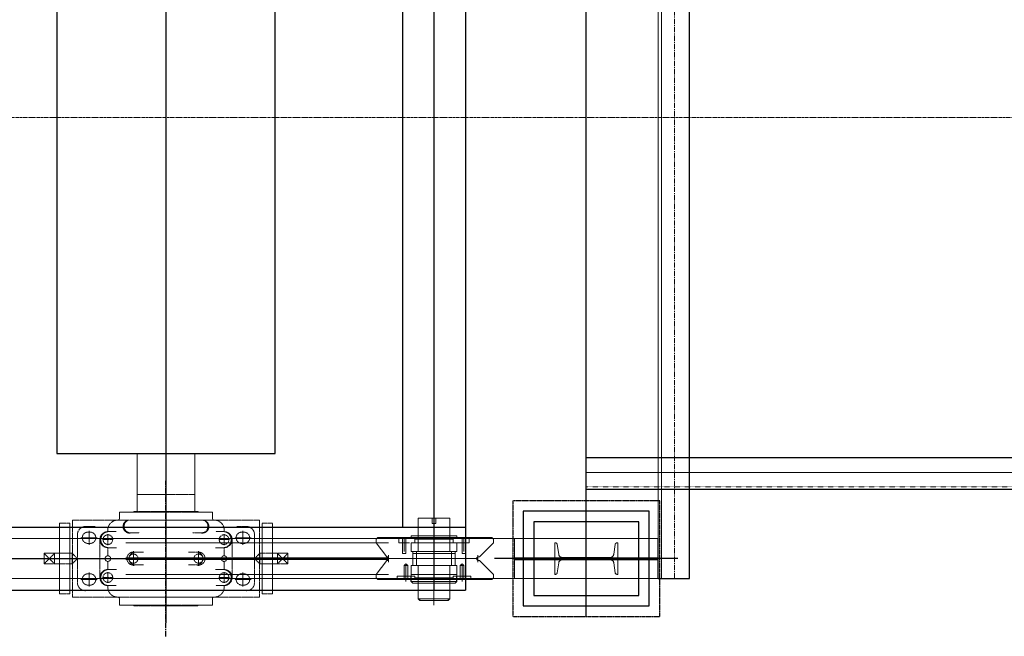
# Model space of a CAD drawing. Header units: inches. Extents: x -204116 to 930598, y -391373 to 256461.
# Tile 93 of 225: x 357830 to 360173, y -261109 to -259642. Entities that reach past the tile are written whole.
import ezdxf
from ezdxf.lldxf.tags import DXFTag

# ---------------------------------------------------------------- set-up
doc = ezdxf.new("R2010")
doc.units = ezdxf.units.IN
doc.header["$LTSCALE"] = 10
doc.header["$MEASUREMENT"] = 0
for name, pattern in [('CENTER', [2, 1.25, -0.25, 0.25, -0.25]), ('HIDDEN', [0.375, 0.25, -0.125]), ('PHANTOM', [2.5, 1.25, -0.25, 0.25, -0.25, 0.25, -0.25]), ('PHANTOM2', [1.25, 0.625, -0.125, 0.125, -0.125, 0.125, -0.125])]:
    doc.linetypes.add(name, pattern=pattern)
for name, color, linetype, lineweight in [('BEV0002', 1, 'CENTER', 9), ('cen', 2, 'CENTER2', 25), ('HIDDEN', 1, 'HIDDEN', 25), ('OBJECT', 7, 'Continuous', 25), ('P', 5, 'PHANTOM2', 9), ('PHAN', 8, 'PHANTOM2', 5)]:
    doc.layers.add(name, color=color, linetype=linetype, lineweight=lineweight)
doc.layers.add('FDN', color=8, linetype='PHANTOM')
doc.layers.add('LAYER_17564_42344', color=7, linetype='Continuous')
tags = doc.linetypes.add('CENTER2', pattern=[1.125, 0.75, -0.125, 0.125, -0.125]).pattern_tags.tags
tags[10:11] = [DXFTag(74, 4), DXFTag(75, 0), DXFTag(340, '0'), DXFTag(46, 1.0), DXFTag(50, 0.0), DXFTag(44, 0.0), DXFTag(45, 0.0)]
tags[8:9] = [DXFTag(74, 4), DXFTag(75, 0), DXFTag(340, '0'), DXFTag(46, 1.0), DXFTag(50, 0.0), DXFTag(44, 0.0), DXFTag(45, 0.0)]
tags[6:7] = [DXFTag(74, 4), DXFTag(75, 0), DXFTag(340, '0'), DXFTag(46, 1.0), DXFTag(50, 0.0), DXFTag(44, 0.0), DXFTag(45, 0.0)]
tags[4:5] = [DXFTag(74, 4), DXFTag(75, 0), DXFTag(340, '0'), DXFTag(46, 1.0), DXFTag(50, 0.0), DXFTag(44, 0.0), DXFTag(45, 0.0)]

# ---------------------------------------------------------------- blocks, each defined once
blk = doc.blocks.new('TakeUp Plan')
for p, q in [((713, 1125, -2), (713, -1125, -2)), ((1245.9, -1097.5, -6.5), (1245.9, 1097.5, -2.4)), ((563, 975, -2), (563, -975, -2)), ((-750.6, -975, -2), (713, -975, -2)), ((1171.4, -1097.5, -2.1), (1171.4, -1002.5, -2.1)), ((583.8, -1104.2, -2), (583.8, -1091.7, -2)), ((692.2, -1104.2, -2), (692.2, -1091.7, -2)), ((1171.4, -1097.5, -2), (1245.9, -1097.5, -6.5)), ((-750.6, -1125, -2), (713, -1125, -2))]:
    blk.add_line(p, q)
at = {"color": 1, "linetype": 'CENTER'}
blk.add_line((0, -1235, -2), (0, -865, -2), dxfattribs=at)
blk.add_line((0, -1235, -2), (0, -865, -2), dxfattribs=at)
at = {"color": 1}
blk.add_line((1218.7, -1050, -2), (782.1, -1050, -2), dxfattribs=at)
at = {"elevation": -2}
for points in [[(-260, 800), (-260, -800), (260, -800), (260, 800)], [(1125.4, -962.5), (875.4, -962.5), (875.4, -1137.5), (1125.4, -1137.5)]]:
    blk.add_lwpolyline(points, close=True, dxfattribs=at)
at = {"color": 2, "elevation": -2}
blk.add_lwpolyline([(1150.4, -937.5), (850.4, -937.5), (850.4, -1162.5), (1150.4, -1162.5)], close=True, dxfattribs=at)
at = {"elevation": -2}
for points in [[(829.4, -1047.9), (1171.4, -1047.9)], [(829.4, -1052.1), (1171.4, -1052.1)]]:
    blk.add_lwpolyline(points, dxfattribs=at)
at = {"layer": 'BEV0002'}
blk.add_line((1210.9, -1097.5, -6.5), (1210.9, 1097.5, -2.4), dxfattribs=at)
at = {"layer": 'cen', "linetype": 'CENTER', "ltscale": 500}
for p, q in [((0, 1202.7, -2), (0, -1202.7, -2)), ((1000.4, -1187.5, -2), (1000.4, 1187.5, -2)), ((638, 975, -2), (638, -1125, -2)), ((-5720.6, -1050, -2), (1175.4, -1050, -2))]:
    blk.add_line(p, q, dxfattribs=at)
at = {"layer": 'FDN', "ltscale": 0.03, "elevation": -2}
blk.add_lwpolyline([(1175.4, -912.5), (825.4, -912.5), (825.4, -1187.5), (1175.4, -1187.5)], close=True, dxfattribs=at)
at = {"layer": 'LAYER_17564_42344', "color": 251, "linetype": 'Continuous', "lineweight": 0}
for p, q in [((-68.7, -937.8, -2), (-68.7, -800, -2)), ((68.7, -937.8, -2), (68.7, -800, -2))]:
    blk.add_line(p, q, dxfattribs=at)
at = {"layer": 'P', "color": 0, "linetype": 'Continuous'}
blk.add_line((829.4, -1097.5, -2), (829.4, -1002.5, -2), dxfattribs=at)
for points, elevation in [([(1171.4, 1097.5), (1171.4, -1097.5)], -7), ([(1179.7, 1097.5), (1179.7, -1097.5)], -6.9), ([(600.5, -954.1), (600.5, -1033.3)], -2), ([(600.5, -954.1), (604.6, -954.1), (638, -954.1)], -2), ([(633.8, -954.1), (633.8, -966.6)], -2), ([(642.2, -954.1), (642.2, -954.1), (642.2, -954.1), (642.2, -954.1), (633.8, -954.1), (633.8, -954.1)], -2), ([(633.8, -954.1), (642.2, -954.1)], -2), ([(638, -1160.5), (638, -939.5)], -2), ([(638, -943.7), (638, -1156.3)], -2), ([(675.5, -954.1), (671.4, -954.1), (638, -954.1)], -2), ([(642.2, -954.1), (642.2, -966.6)], -2), ([(675.5, -954.1), (675.5, -1033.3)], -2), ([(638, -1058.3), (638, -966.6), (642.2, -966.6), (633.8, -966.6)], -2), ([(638, -1120.9), (638, -983.3)], -2), ([(638, -1120.9), (638, -983.3)], -2), ([(-5720.6, -1002.5), (1171.4, -1002.5)], -2), ([(504.6, -1000), (500.4, -1004.1)], -2), ([(500.4, -1004.1), (500.4, -1012.5), (500.4, -1012.5)], -2), ([(725.6, -1000), (504.6, -1000)], -2), ([(579.6, -1000), (554.6, -1000)], -2), ([(554.6, -1000), (554.6, -1004.1), (554.6, -1012.5), (554.6, -1012.5), (562.9, -1012.5)], -2), ([(554.6, -1004.1), (554.6, -1000)], -2), ([(554.6, -1004.1), (554.6, -1012.5), (571.3, -1012.5)], -2), ([(562.9, -1000), (562.9, -1012.5)], -2), ([(567.1, -1000), (567.1, -1012.5)], -2), ([(567.1, -1000), (567.1, -1033.3)], -2), ([(571.3, -1000), (571.3, -1012.5)], -2), ([(583.8, -1000), (583.8, -995.8), (588, -995.8)], -2), ([(600.5, -995.8), (588, -995.8)], -2), ([(600.5, -1000), (600.5, -1004.1), (592.1, -1004.1)], -2), ([(592.1, -1004.1), (592.1, -1012.5)], -2), ([(600.5, -995.8), (600.5, -995.8), (638, -995.8)], -2), ([(600.5, -1000), (600.5, -995.8), (600.5, -995.8), (600.5, -995.8)], -2), ([(638, -1004.1), (600.5, -1004.1)], -2), ([(675.5, -995.8), (675.5, -995.8), (638, -995.8)], -2), ([(638, -1004.1), (675.5, -1004.1)], -2), ([(675.5, -1000), (675.5, -995.8), (675.5, -995.8), (675.5, -995.8)], -2), ([(675.5, -995.8), (688, -995.8)], -2), ([(675.5, -1000), (675.5, -1004.1), (683.9, -1004.1)], -2), ([(683.9, -1004.1), (683.9, -1012.5)], -2), ([(692.2, -1000), (692.2, -995.8), (688, -995.8)], -2), ([(704.7, -1000), (704.7, -1012.5)], -2), ([(721.4, -1004.1), (721.4, -1012.5), (704.7, -1012.5)], -2), ([(708.9, -1000), (708.9, -1012.5)], -2), ([(708.9, -1000), (708.9, -1033.3)], -2), ([(721.4, -1000), (721.4, -1004.1), (721.4, -1012.5), (721.4, -1012.5), (713.1, -1012.5)], -2), ([(713.1, -1000), (713.1, -1012.5)], -2), ([(725.6, -1000), (775.6, -1000)], -2), ([(779.8, -1004.1), (775.6, -1000)], -2), ([(779.8, -1012.5), (779.8, -1004.1)], -2), ([(525.4, -1045.8), (500.4, -1012.5)], -2), ([(562.9, -1012.5), (562.9, -1037.5)], -2), ([(562.9, -1012.5), (562.9, -1037.5), (562.9, -1037.5)], -2), ([(571.3, -1012.5), (579.6, -1012.5)], -2), ([(571.3, -1012.5), (571.3, -1037.5)], -2), ([(571.3, -1012.5), (571.3, -1037.5)], -2), ([(638, -1033.3), (583.8, -1033.3), (583.8, -1012.5)], -2), ([(638, -1012.5), (583.8, -1012.5)], -2), ([(583.8, -1016.6), (583.8, -1033.3), (588, -1033.3), (588, -1037.5), (588, -1066.7)], -2), ([(592.1, -1012.5), (588, -1012.5)], -2), ([(638, -1033.3), (692.2, -1033.3), (692.2, -1012.5)], -2), ([(638, -1012.5), (692.2, -1012.5)], -2), ([(683.9, -1012.5), (688, -1012.5)], -2), ([(700.6, -1012.5), (688, -1012.5)], -2), ([(692.2, -1016.6), (692.2, -1033.3), (688, -1033.3), (688, -1037.5), (688, -1066.7)], -2), ([(708.9, -1012.5), (692.2, -1012.5)], -2), ([(704.7, -1012.5), (704.7, -1037.5)], -2), ([(704.7, -1012.5), (704.7, -1037.5)], -2), ([(721.4, -1012.5), (708.9, -1012.5)], -2), ([(713.1, -1012.5), (713.1, -1037.5)], -2), ([(713.1, -1012.5), (713.1, -1037.5), (713.1, -1037.5)], -2), ([(746.4, -1045.8), (779.8, -1012.5)], -2), ([(525.4, -1054.2), (500.4, -1087.5)], -2), ([(529.6, -1045.8), (525.4, -1045.8)], -2), ([(529.6, -1054.2), (525.4, -1054.2)], -2), ([(529.6, -1058.3), (529.6, -1041.7)], -2), ([(529.6, -1041.7), (529.6, -1058.3)], -2), ([(529.6, -1045.8), (529.6, -1054.2)], -2), ([(529.6, -1054.2), (529.6, -1045.8)], -2), ([(529.6, -1050), (742.3, -1050)], -2), ([(562.9, -1037.5), (571.3, -1037.5), (567.1, -1037.5), (562.9, -1037.5)], -2), ([(588, -1033.3), (583.8, -1033.3)], -2), ([(588, -1037.5), (588, -1033.3)], -2), ([(588, -1037.5), (588, -1033.3)], -2), ([(638, -1037.5), (588, -1037.5)], -2), ([(596.3, -1033.3), (596.3, -1066.7)], -2), ([(596.3, -1033.3), (638, -1033.3)], -2), ([(638, -1033.3), (600.5, -1033.3)], -2), ([(638, -1033.3), (675.5, -1033.3)], -2), ([(679.7, -1033.3), (638, -1033.3)], -2), ([(638, -1037.5), (688, -1037.5)], -2), ([(700.6, -1050), (638, -1050)], -2), ([(679.7, -1033.3), (679.7, -1066.7)], -2), ([(688, -1037.5), (688, -1033.3)], -2), ([(688, -1033.3), (692.2, -1033.3)], -2), ([(688, -1037.5), (688, -1033.3)], -2), ([(713.1, -1037.5), (704.7, -1037.5), (708.9, -1037.5), (713.1, -1037.5)], -2), ([(742.3, -1054.2), (738.1, -1050), (742.3, -1045.8)], -2), ([(742.3, -1045.8), (738.1, -1050), (742.3, -1054.2)], -2), ([(742.3, -1058.3), (742.3, -1041.7)], -2), ([(742.3, -1041.7), (742.3, -1058.3)], -2), ([(746.4, -1045.8), (742.3, -1045.8)], -2), ([(742.3, -1045.8), (746.4, -1045.8)], -2), ([(742.3, -1054.2), (746.4, -1054.2)], -2), ([(746.4, -1054.2), (742.3, -1054.2)], -2), ([(746.4, -1054.2), (779.8, -1087.5)], -2), ([(567.1, -1066.7), (575.5, -1066.7), (571.3, -1062.5), (567.1, -1066.7)], -2), ([(567.1, -1091.7), (567.1, -1066.7)], -2), ([(567.1, -1091.7), (567.1, -1066.7), (567.1, -1066.7)], -2), ([(571.3, -1091.7), (571.3, -1066.7)], -2), ([(571.3, -1104.2), (571.3, -1070.8)], -2), ([(575.5, -1091.7), (575.5, -1066.7)], -2), ([(638, -1066.7), (583.8, -1066.7)], -2), ([(583.8, -1087.5), (583.8, -1066.7), (588, -1066.7), (588, -1066.7), (588, -1066.7), (583.8, -1066.7)], -2), ([(583.8, -1070.8), (583.8, -1087.5)], -2), ([(638, -1066.7), (588, -1066.7)], -2), ([(638, -1066.7), (596.3, -1066.7)], -2), ([(638, -1066.7), (600.5, -1066.7)], -2), ([(600.5, -1066.7), (600.5, -1145.9)], -2), ([(638, -1066.7), (692.2, -1066.7)], -2), ([(638, -1066.7), (688, -1066.7)], -2), ([(638, -1066.7), (675.5, -1066.7)], -2), ([(638, -1066.7), (679.7, -1066.7)], -2), ([(638, -1120.9), (638, -1075)], -2), ([(638, -1120.9), (638, -1075)], -2), ([(675.5, -1066.7), (675.5, -1145.9)], -2), ([(692.2, -1087.5), (692.2, -1066.7), (688, -1066.7), (688, -1066.7), (688, -1066.7), (692.2, -1066.7)], -2), ([(692.2, -1070.8), (692.2, -1087.5)], -2), ([(708.9, -1066.7), (700.6, -1066.7), (704.7, -1062.5), (708.9, -1066.7)], -2), ([(700.6, -1091.7), (700.6, -1066.7)], -2), ([(704.7, -1091.7), (704.7, -1066.7)], -2), ([(704.7, -1104.2), (704.7, -1070.8)], -2), ([(708.9, -1091.7), (708.9, -1066.7)], -2), ([(708.9, -1091.7), (708.9, -1066.7), (708.9, -1066.7)], -2), ([(-5720.6, -1097.5), (1171.4, -1097.5)], -2), ([(500.4, -1095.9), (500.4, -1087.5), (500.4, -1087.5)], -2), ([(504.6, -1100), (500.4, -1095.9)], -2), ([(638, -1100), (504.6, -1100)], -2), ([(550.4, -1100), (550.4, -1091.7)], -2), ([(550.4, -1100), (550.4, -1091.7)], -2), ([(550.4, -1091.7), (575.5, -1091.7)], -2), ([(550.4, -1100), (550.4, -1095.9)], -2), ([(554.6, -1091.7), (567.1, -1091.7)], -2), ([(567.1, -1091.7), (583.8, -1091.7)], -2), ([(567.1, -1100), (567.1, -1091.7)], -2), ([(571.3, -1104.2), (571.3, -1087.5)], -2), ([(575.5, -1091.7), (588, -1091.7)], -2), ([(575.5, -1100), (575.5, -1091.7)], -2), ([(583.8, -1091.7), (583.8, -1087.5), (583.8, -1091.7), (583.8, -1087.5)], -2), ([(638, -1087.5), (583.8, -1087.5)], -2), ([(592.1, -1091.7), (588, -1091.7)], -2), ([(592.1, -1095.9), (592.1, -1091.7)], -2), ([(592.1, -1095.9), (592.1, -1095.9), (600.5, -1095.9)], -2), ([(600.5, -1104.2), (600.5, -1104.2), (600.5, -1108.4), (600.5, -1104.2), (600.5, -1100), (600.5, -1100), (600.5, -1095.9)], -2), ([(638, -1095.9), (600.5, -1095.9)], -2), ([(638, -1087.5), (692.2, -1087.5)], -2), ([(638, -1095.9), (675.5, -1095.9)], -2), ([(771.4, -1100), (638, -1100)], -2), ([(683.9, -1095.9), (683.9, -1095.9), (675.5, -1095.9)], -2), ([(675.5, -1104.2), (675.5, -1104.2), (675.5, -1108.4), (675.5, -1104.2), (675.5, -1100), (675.5, -1100), (675.5, -1095.9)], -2), ([(683.9, -1091.7), (688, -1091.7)], -2), ([(683.9, -1095.9), (683.9, -1091.7)], -2), ([(700.6, -1091.7), (688, -1091.7)], -2), ([(692.2, -1091.7), (692.2, -1087.5), (692.2, -1091.7), (692.2, -1087.5)], -2), ([(708.9, -1091.7), (692.2, -1091.7)], -2), ([(696.4, -1100), (721.4, -1100)], -2), ([(700.6, -1100), (700.6, -1091.7)], -2), ([(725.6, -1091.7), (700.6, -1091.7)], -2), ([(704.7, -1104.2), (704.7, -1087.5)], -2), ([(721.4, -1091.7), (708.9, -1091.7)], -2), ([(708.9, -1100), (708.9, -1091.7)], -2), ([(721.4, -1100), (725.6, -1100)], -2), ([(725.6, -1100), (725.6, -1091.7)], -2), ([(725.6, -1100), (725.6, -1091.7)], -2), ([(725.6, -1100), (725.6, -1095.9)], -2), ([(725.6, -1100), (775.6, -1100)], -2), ([(779.8, -1095.9), (775.6, -1100)], -2), ([(779.8, -1087.5), (779.8, -1095.9)], -2), ([(583.8, -1104.2), (583.8, -1104.2), (588, -1108.4)], -2), ([(583.8, -1104.2), (638, -1104.2)], -2), ([(600.5, -1108.4), (588, -1108.4)], -2), ([(600.5, -1108.4), (600.5, -1108.4), (638, -1108.4)], -2), ([(692.2, -1104.2), (638, -1104.2)], -2), ([(675.5, -1108.4), (675.5, -1108.4), (638, -1108.4)], -2), ([(675.5, -1108.4), (688, -1108.4)], -2), ([(692.2, -1104.2), (692.2, -1104.2), (688, -1108.4)], -2), ([(671.4, -1150.1), (671.4, -1145.9), (600.5, -1145.9), (604.6, -1150.1), (671.4, -1150.1)], -2), ([(604.6, -1150.1), (604.6, -1145.9), (675.5, -1145.9), (671.4, -1150.1), (604.6, -1150.1)], -2)]:
    blk.add_lwpolyline(points, dxfattribs=dict(at, elevation=elevation))
at = {"layer": 'P', "color": 2, "linetype": 'HIDDEN', "ltscale": 250, "elevation": -2}
for points in [[(-5720.6, -1012.5), (829.4, -1012.5)], [(-5720.6, -1047.9), (825.4, -1047.9)], [(-5720.6, -1052.1), (825.4, -1052.1)], [(-5720.6, -1087.5), (829.4, -1087.5)]]:
    blk.add_lwpolyline(points, dxfattribs=at)
blk.add_lwpolyline([(925.4, -1087.5), (925.4, -1012.5), (927, -1012.5, -0.373885), (931.5, -1016.4), (934.8, -1039.8, 0.373885), (943.7, -1047.5), (1057.1, -1047.5, 0.373885), (1066, -1039.8), (1069.3, -1016.4, -0.373885), (1073.8, -1012.5), (1075.4, -1012.5), (1075.4, -1087.5), (1073.8, -1087.5, -0.373885), (1069.3, -1083.6), (1066, -1060.2, 0.373885), (1057.1, -1052.5), (943.7, -1052.5, 0.373885), (934.8, -1060.2), (931.5, -1083.6, -0.373885), (927, -1087.5)], format="xyb", close=True, dxfattribs=at)
at = {"layer": 'PHAN', "ltscale": 0.130467}
for p, q in [((-68.7, -897.3, -2), (0, -897.3, -2)), ((-68.7, -937.8, -2), (-68.7, -897.3, -2)), ((-68.7, -897.3, -2), (0, -897.3, -2)), ((-68.7, -937.8, -2), (-68.7, -897.3, -2)), ((68.7, -897.3, -2), (0, -897.3, -2)), ((68.7, -897.3, -2), (0, -897.3, -2)), ((68.7, -937.8, -2), (68.7, -897.3, -2)), ((68.7, -937.8, -2), (68.7, -897.3, -2)), ((-222.6, -958.4, -2), (0, -958.4, -2)), ((-222.6, -1141.6, -2), (-222.6, -958.4, -2)), ((-110.7, -939.3, -2), (0, -939.3, -2)), ((-110.7, -954.6, -2), (-110.7, -939.3, -2)), ((-79.5, -958.4, -2), (-59.5, -958.4, -2)), ((-76.3, -939.3, -2), (-76.3, -938.5, -2)), ((-75.6, -937.8, -2), (0, -937.8, -2)), ((75.6, -937.8, -2), (0, -937.8, -2)), ((110.7, -939.3, -2), (0, -939.3, -2)), ((222.6, -958.4, -2), (0, -958.4, -2)), ((79.5, -958.4, -2), (59.5, -958.4, -2)), ((76.3, -939.3, -2), (76.3, -938.5, -2)), ((110.7, -954.6, -2), (110.7, -939.3, -2)), ((222.6, -1141.6, -2), (222.6, -958.4, -2)), ((-253.5, -966, -2), (-253.5, -1134, -2)), ((-253.5, -966, -2), (-229, -966, -2)), ((-229, -966, -2), (-229, -1134, -2)), ((-191.6, -973.7, -2), (-168.6, -973.7, -2)), ((-183.2, -1017, -2), (-183.2, -983.8, -2)), ((191.6, -973.7, -2), (168.6, -973.7, -2)), ((183.2, -1017, -2), (183.2, -983.8, -2)), ((229, -1134, -2), (229, -966, -2)), ((253.5, -966, -2), (229, -966, -2)), ((253.5, -1134, -2), (253.5, -966, -2)), ((-210.7, -1107.3, -2), (-210.7, -992.7, -2)), ((-202.7, -1000.4, -2), (-163.7, -1000.4, -2)), ((-185.9, -987, -2), (-180.5, -987, -2)), ((-157.4, -1095.1, -2), (-157.4, -1004.9, -2)), ((-151.2, -1004.9, -2), (-125.5, -1004.9, -2)), ((-138.3, -985.8, -2), (-118.3, -985.8, -2)), ((-138.3, -1017.8, -2), (-138.3, -992, -2)), ((-83, -988.7, -2), (-62.8, -988.7, -2)), ((83, -988.7, -2), (62.8, -988.7, -2)), ((138.3, -985.8, -2), (118.3, -985.8, -2)), ((151.2, -1004.9, -2), (125.5, -1004.9, -2)), ((138.3, -1017.8, -2), (138.3, -992, -2)), ((157.4, -1095.1, -2), (157.4, -1004.9, -2)), ((202.7, -1000.4, -2), (163.7, -1000.4, -2)), ((185.9, -987, -2), (180.5, -987, -2)), ((210.7, -1107.3, -2), (210.7, -992.7, -2)), ((-185.9, -1013.7, -2), (-180.5, -1013.7, -2)), ((-138.3, -1024, -2), (-118.1, -1024, -2)), ((-138.3, -1043.4, -2), (-138.3, -1024, -2)), ((138.3, -1024, -2), (118.1, -1024, -2)), ((138.3, -1043.4, -2), (138.3, -1024, -2)), ((185.9, -1013.7, -2), (180.5, -1013.7, -2)), ((-290.3, -1062.6, -2), (-290.3, -1037.4, -2)), ((-290.3, -1037.4, -2), (-223.3, -1037.4, -2)), ((-265.1, -1062.6, -2), (-290.3, -1037.4, -2)), ((-265.1, -1037.4, -2), (-290.3, -1062.6, -2)), ((-265.1, -1062.6, -2), (-265.1, -1037.4, -2)), ((-223.3, -1037.4, -2), (-210.7, -1050, -2)), ((-223.3, -1062.6, -2), (-223.3, -1037.4, -2)), ((-210.7, -1050, -2), (-223.3, -1062.6, -2)), ((0, -1050, -2), (-221.4, -1050, -2)), ((-90.8, -1048.5, -2), (-65.6, -1048.5, -2)), ((-90.8, -1051.5, -2), (-65.6, -1051.5, -2)), ((-77.4, -1067.4, -2), (-77.4, -1032.6, -2)), ((-73.9, -1034.8, -2), (-53.6, -1034.8, -2)), ((0, -1050, -2), (221.4, -1050, -2)), ((73.9, -1034.8, -2), (53.6, -1034.8, -2)), ((90.8, -1048.5, -2), (65.6, -1048.5, -2)), ((90.8, -1051.5, -2), (65.6, -1051.5, -2)), ((77.4, -1067.4, -2), (77.4, -1032.6, -2)), ((223.3, -1037.4, -2), (210.7, -1050, -2)), ((210.7, -1050, -2), (223.3, -1062.6, -2)), ((290.3, -1037.4, -2), (223.3, -1037.4, -2)), ((223.3, -1062.6, -2), (223.3, -1037.4, -2)), ((265.1, -1062.6, -2), (290.3, -1037.4, -2)), ((265.1, -1037.4, -2), (290.3, -1062.6, -2)), ((265.1, -1062.6, -2), (265.1, -1037.4, -2)), ((290.3, -1062.6, -2), (290.3, -1037.4, -2)), ((-223.3, -1062.6, -2), (-290.3, -1062.6, -2)), ((-138.3, -1076, -2), (-138.3, -1056.6, -2)), ((-138.3, -1076, -2), (-118.1, -1076, -2)), ((-73.9, -1065.2, -2), (-53.6, -1065.2, -2)), ((73.9, -1065.2, -2), (53.6, -1065.2, -2)), ((138.3, -1076, -2), (118.1, -1076, -2)), ((138.3, -1076, -2), (138.3, -1056.6, -2)), ((223.3, -1062.6, -2), (290.3, -1062.6, -2)), ((-202.7, -1099.6, -2), (-163.7, -1099.6, -2)), ((-185.9, -1086.3, -2), (-180.5, -1086.3, -2)), ((-183.2, -1083, -2), (-183.2, -1116.2, -2)), ((-151.2, -1095.1, -2), (-125.5, -1095.1, -2)), ((-138.3, -1082.2, -2), (-138.3, -1108, -2)), ((151.2, -1095.1, -2), (125.5, -1095.1, -2)), ((138.3, -1082.2, -2), (138.3, -1108, -2)), ((202.7, -1099.6, -2), (163.7, -1099.6, -2)), ((185.9, -1086.3, -2), (180.5, -1086.3, -2)), ((183.2, -1083, -2), (183.2, -1116.2, -2)), ((-185.9, -1113, -2), (-180.5, -1113, -2)), ((-138.3, -1114.2, -2), (-118.3, -1114.2, -2)), ((138.3, -1114.2, -2), (118.3, -1114.2, -2)), ((185.9, -1113, -2), (180.5, -1113, -2)), ((-253.5, -1134, -2), (-229, -1134, -2)), ((-222.6, -1141.6, -2), (0, -1141.6, -2)), ((-191.6, -1126.3, -2), (-168.7, -1126.3, -2)), ((-110.7, -1145.4, -2), (-110.7, -1160.7, -2)), ((222.6, -1141.6, -2), (0, -1141.6, -2)), ((110.7, -1145.4, -2), (110.7, -1160.7, -2)), ((191.6, -1126.3, -2), (168.7, -1126.3, -2)), ((253.5, -1134, -2), (229, -1134, -2)), ((-110.7, -1160.7, -2), (0, -1160.7, -2)), ((-76.3, -1160.7, -2), (-76.3, -1161.5, -2)), ((-75.6, -1162.2, -2), (0, -1162.2, -2)), ((110.7, -1160.7, -2), (0, -1160.7, -2)), ((75.6, -1162.2, -2), (0, -1162.2, -2)), ((76.3, -1160.7, -2), (76.3, -1161.5, -2))]:
    blk.add_line(p, q, dxfattribs=at)
for centre, radius in [((-138.3, -1004.9, -2), 11.5), ((138.3, -1004.9, -2), 11.5), ((-138.3, -1050, -2), 6.64), ((138.3, -1050, -2), 6.64), ((-138.3, -1095.1, -2), 11.5), ((138.3, -1095.1, -2), 11.5)]:
    blk.add_circle(centre, radius, dxfattribs=at)
for centre, radius, start, end in [((-114.9, -982.1, -2), 23.7, 89.3517, 189.0758), ((-114.5, -954.6, -2), 3.82, 270, 0), ((-86.7, -973.7, -2), 15.5, 98.5899, 283.5077), ((-84.4, -973.3, -2), 15.5, 107.0347, 275.063), ((-75.6, -938.5, -2), 0.763, 90, 180), ((75.6, -938.5, -2), 0.763, 0, 90), ((86.7, -973.7, -2), 15.5, 256.4923, 81.4101), ((84.4, -973.3, -2), 15.5, 264.937, 72.9653), ((114.5, -954.6, -2), 3.82, 180, 270), ((114.9, -982.1, -2), 23.7, 350.9242, 90.6483), ((-191.6, -992.7, -2), 19.1, 90, 180), ((191.6, -992.7, -2), 19.1, 0, 90), ((-185.9, -1000.4, -2), 13.4, 90, 270), ((-180.5, -1000.4, -2), 13.4, 270, 90), ((-138.3, -1004.9, -2), 19.1, 90, 270), ((-136, -1004.9, -2), 19.2, 96.9134, 263.0866), ((136, -1004.9, -2), 19.2, 276.9134, 83.0866), ((138.3, -1004.9, -2), 19.1, 270, 90), ((180.5, -1000.4, -2), 13.4, 90, 270), ((185.9, -1000.4, -2), 13.4, 270, 90), ((-77.4, -1050, -2), 15.6, 76.9634, 283.0366), ((-90.8, -1050.8, -2), 2.29, 90, 160.5288), ((-90.8, -1049.2, -2), 2.29, 199.4712, 270), ((-73, -1050, -2), 15.2, 93.3003, 174.2336), ((-77.4, -1050, -2), 10.8, 8.1206, 171.8794), ((-73, -1050, -2), 15.2, 185.7664, 266.6997), ((-77.4, -1050, -2), 10.8, 188.1206, 351.8794), ((-65.6, -1050.8, -2), 2.29, 19.4712, 90), ((-65.6, -1049.2, -2), 2.29, 270, 340.5288), ((65.6, -1050.8, -2), 2.29, 90, 160.5288), ((65.6, -1049.2, -2), 2.29, 199.4712, 270), ((77.4, -1050, -2), 10.8, 8.1206, 171.8794), ((77.4, -1050, -2), 10.8, 188.1206, 351.8794), ((77.4, -1050, -2), 15.6, 256.9634, 103.0366), ((73, -1050, -2), 15.2, 5.7664, 86.6997), ((73, -1050, -2), 15.2, 273.3003, 354.2336), ((90.8, -1050.8, -2), 2.29, 19.4712, 90), ((90.8, -1049.2, -2), 2.29, 270, 340.5288), ((-138.3, -1095.1, -2), 19.1, 90, 270), ((-136, -1095.1, -2), 19.2, 96.9134, 263.0866), ((138.3, -1095.1, -2), 19.1, 270, 90), ((136, -1095.1, -2), 19.2, 276.9134, 83.0866), ((-185.9, -1099.6, -2), 13.4, 90, 270), ((-180.5, -1099.6, -2), 13.4, 270, 90), ((180.5, -1099.6, -2), 13.4, 90, 270), ((185.9, -1099.6, -2), 13.4, 270, 90), ((-191.6, -1107.3, -2), 19.1, 180, 270), ((-114.9, -1117.9, -2), 23.7, 170.9242, 270.6483), ((114.9, -1117.9, -2), 23.7, 269.3517, 9.0758), ((191.6, -1107.3, -2), 19.1, 270, 0), ((-114.5, -1145.4, -2), 3.82, 0, 90), ((114.5, -1145.4, -2), 3.82, 90, 180), ((-75.6, -1161.5, -2), 0.763, 180, 270), ((75.6, -1161.5, -2), 0.763, 270, 0)]:
    blk.add_arc(centre, radius, start, end, dxfattribs=at)

msp = doc.modelspace()

# ---------------------------------------------------------------- linework, layer by layer
at = {"color": 1, "linetype": 'CENTER', "lineweight": 0, "ltscale": 0.5}
msp.add_line((343870.4, -259874.6), (363377.9, -259874.6), dxfattribs=at)
at = {"layer": 'cen', "linetype": 'CENTER2', "lineweight": 9, "ltscale": 0.01}
msp.add_line((359178.3, -260719.6), (363377.9, -260719.6), dxfattribs=at)
at = {"layer": 'HIDDEN', "lineweight": 9, "ltscale": 0.01}
msp.add_line((359178.3, -260753.9, -1611883.4), (363377.9, -260753.9, -1672461.5), dxfattribs=at)
at = {"layer": 'OBJECT'}
for p, q in [((363377.9, -260684.6, -1672459.4), (359178.3, -260684.6, -1611881.3)), ((359178.3, -260759.6, -1611881.3), (363377.9, -260759.6, -1672459.4))]:
    msp.add_line(p, q, dxfattribs=at)

# ---------------------------------------------------------------- block references
msp.add_blockref('TakeUp Plan', (358177.9, -259874.5))

doc.saveas('drawing.dxf')
